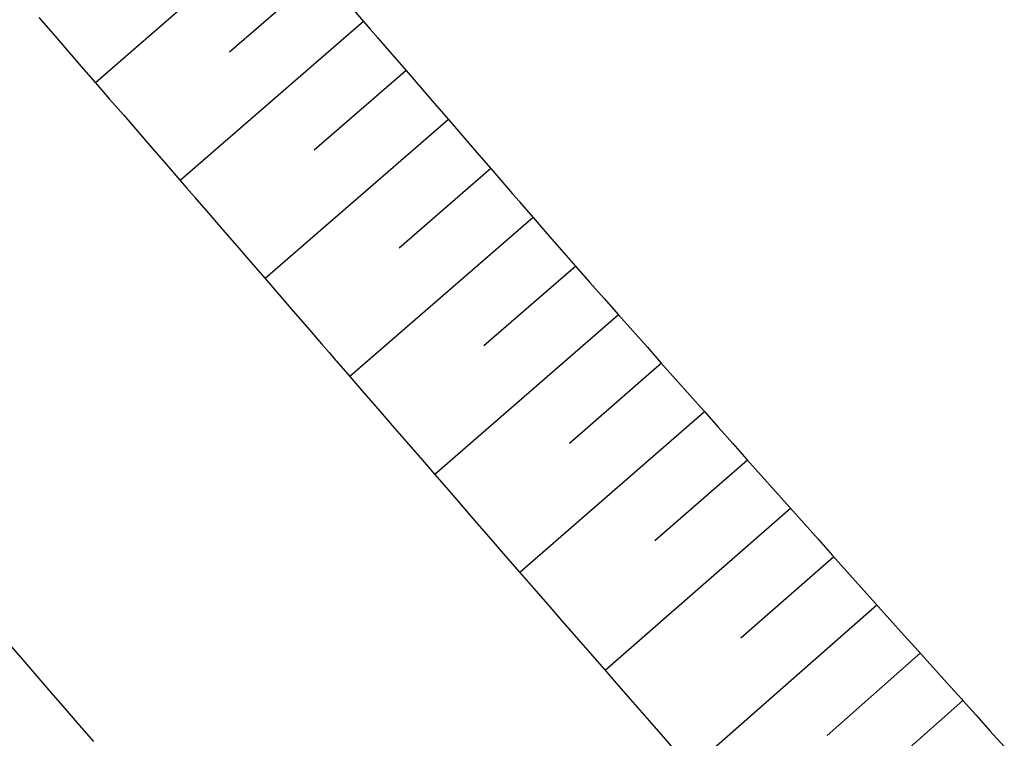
# Model space of a CAD drawing. Header units: metres. Extents: x 4434103 to 4434519, y 5475292 to 5475603.
# Tile 6 of 9: x 4434296 to 4434342, y 5475435 to 5475468. Entities that reach past the tile are written whole.
import ezdxf

# ---------------------------------------------------------------- set-up
doc = ezdxf.new("R2010")
doc.units = ezdxf.units.M
doc.layers.add('GTU_Planung_Dritter', color=191, linetype='Continuous')

msp = doc.modelspace()

# ---------------------------------------------------------------- linework, layer by layer
at = {"layer": 'GTU_Planung_Dritter'}
for p, q in [((4434307.938, 5475472.759), (4434299.436, 5475465.394)), ((4434309.901, 5475470.49), (4434305.651, 5475466.809)), ((4434311.864, 5475468.222), (4434303.365, 5475460.859)), ((4434313.828, 5475465.954), (4434309.579, 5475462.273)), ((4434315.791, 5475463.686), (4434307.294, 5475456.324)), ((4434317.755, 5475461.417), (4434313.506, 5475457.737)), ((4434319.718, 5475459.149), (4434311.222, 5475451.789)), ((4434321.69, 5475456.888), (4434317.439, 5475453.204)), ((4434323.678, 5475454.642), (4434315.156, 5475447.25)), ((4434325.668, 5475452.396), (4434321.397, 5475448.688)), ((4434327.659, 5475450.152), (4434319.1, 5475442.708)), ((4434329.652, 5475447.91), (4434325.364, 5475444.173)), ((4434331.647, 5475445.67), (4434323.057, 5475438.166)), ((4434333.645, 5475443.432), (4434329.343, 5475439.664)), ((4434335.646, 5475441.197), (4434327.031, 5475433.628)), ((4434337.651, 5475438.965), (4434333.338, 5475435.163)), ((4434339.626, 5475436.773), (4434330.992, 5475429.132))]:
    msp.add_line(p, q, dxfattribs=at)
at = {"layer": 'GTU_Planung_Dritter', "flags": 128}
for points in [[(4434311.21, 5475468.978), (4434311.864, 5475468.222), (4434312.16, 5475467.88), (4434312.519, 5475467.466), (4434312.548, 5475467.433), (4434312.548, 5475467.433), (4434313.173, 5475466.71), (4434313.828, 5475465.954), (4434314.482, 5475465.198), (4434315.137, 5475464.442), (4434315.791, 5475463.686), (4434316.446, 5475462.93), (4434317.1, 5475462.173), (4434317.755, 5475461.417), (4434318.409, 5475460.661), (4434318.763, 5475460.253), (4434319.064, 5475459.905), (4434319.092, 5475459.872), (4434319.718, 5475459.149), (4434320.372, 5475458.394), (4434321.026, 5475457.638), (4434321.688, 5475456.89), (4434322.35, 5475456.143), (4434323.012, 5475455.395), (4434323.673, 5475454.648), (4434324.335, 5475453.901), (4434324.996, 5475453.155), (4434325.657, 5475452.408), (4434326.319, 5475451.663), (4434326.98, 5475450.917), (4434327.641, 5475450.172), (4434328.303, 5475449.428), (4434328.964, 5475448.684), (4434329.625, 5475447.94), (4434330.287, 5475447.197), (4434330.948, 5475446.454), (4434331.61, 5475445.712), (4434332.271, 5475444.97), (4434332.933, 5475444.229), (4434333.595, 5475443.488), (4434334.257, 5475442.748), (4434334.919, 5475442.008), (4434335.581, 5475441.269), (4434336.244, 5475440.53), (4434336.907, 5475439.792), (4434337.57, 5475439.055), (4434338.233, 5475438.318), (4434338.896, 5475437.582), (4434339.56, 5475436.847), (4434339.626, 5475436.773), (4434340.223, 5475436.111), (4434340.886, 5475435.377), (4434341.55, 5475434.642)], [(4434296.817, 5475468.418), (4434297.472, 5475467.662), (4434297.472, 5475467.662), (4434298.127, 5475466.906), (4434298.127, 5475466.906), (4434298.782, 5475466.15), (4434298.782, 5475466.15), (4434299.436, 5475465.394), (4434299.436, 5475465.394), (4434300.091, 5475464.638), (4434300.091, 5475464.638), (4434300.746, 5475463.883), (4434300.746, 5475463.883), (4434301.401, 5475463.127), (4434301.401, 5475463.127), (4434302.055, 5475462.371), (4434302.055, 5475462.371), (4434302.71, 5475461.615), (4434302.71, 5475461.615), (4434303.365, 5475460.859), (4434303.365, 5475460.859), (4434303.661, 5475460.518), (4434303.661, 5475460.518), (4434304.02, 5475460.103), (4434304.02, 5475460.103), (4434304.048, 5475460.07), (4434304.048, 5475460.07), (4434304.048, 5475460.07), (4434304.048, 5475460.07), (4434304.675, 5475459.348), (4434304.675, 5475459.348), (4434305.329, 5475458.592), (4434305.329, 5475458.592), (4434305.984, 5475457.836), (4434305.984, 5475457.836), (4434306.639, 5475457.08), (4434306.639, 5475457.08), (4434307.294, 5475456.324), (4434307.294, 5475456.324), (4434307.948, 5475455.568), (4434307.948, 5475455.568), (4434308.603, 5475454.813), (4434308.603, 5475454.813), (4434309.258, 5475454.057), (4434309.258, 5475454.057), (4434309.913, 5475453.301), (4434309.913, 5475453.301), (4434310.266, 5475452.893), (4434310.266, 5475452.893), (4434310.567, 5475452.545), (4434310.567, 5475452.545), (4434310.596, 5475452.512), (4434310.596, 5475452.512), (4434311.222, 5475451.789), (4434311.222, 5475451.789), (4434311.877, 5475451.034), (4434311.877, 5475451.034), (4434312.531, 5475450.278), (4434312.531, 5475450.278), (4434313.186, 5475449.522), (4434313.186, 5475449.522), (4434313.841, 5475448.767), (4434313.841, 5475448.767), (4434314.496, 5475448.012), (4434314.496, 5475448.012), (4434315.15, 5475447.257), (4434315.15, 5475447.257), (4434315.805, 5475446.502), (4434315.805, 5475446.502), (4434316.46, 5475445.747), (4434316.46, 5475445.747), (4434317.115, 5475444.992), (4434317.115, 5475444.992), (4434317.771, 5475444.238), (4434317.771, 5475444.238), (4434318.426, 5475443.483), (4434318.426, 5475443.483), (4434319.082, 5475442.729), (4434319.082, 5475442.729), (4434319.737, 5475441.975), (4434319.737, 5475441.975), (4434320.393, 5475441.222), (4434320.393, 5475441.222), (4434321.049, 5475440.469), (4434321.049, 5475440.469), (4434321.705, 5475439.716), (4434321.705, 5475439.716), (4434322.362, 5475438.963), (4434322.362, 5475438.963), (4434323.018, 5475438.21), (4434323.018, 5475438.21), (4434323.675, 5475437.458), (4434323.675, 5475437.458), (4434324.333, 5475436.707), (4434324.333, 5475436.707), (4434324.99, 5475435.955), (4434324.99, 5475435.955), (4434325.648, 5475435.204), (4434325.648, 5475435.204), (4434326.306, 5475434.453)], [(4434295.445, 5475439.387), (4434296.069, 5475438.662), (4434296.069, 5475438.662), (4434296.722, 5475437.904), (4434296.722, 5475437.904), (4434297.376, 5475437.146), (4434297.376, 5475437.146), (4434298.03, 5475436.387), (4434298.03, 5475436.387), (4434298.684, 5475435.629), (4434298.684, 5475435.629), (4434299.339, 5475434.87)]]:
    msp.add_lwpolyline(points, dxfattribs=at)

doc.saveas('drawing.dxf')
